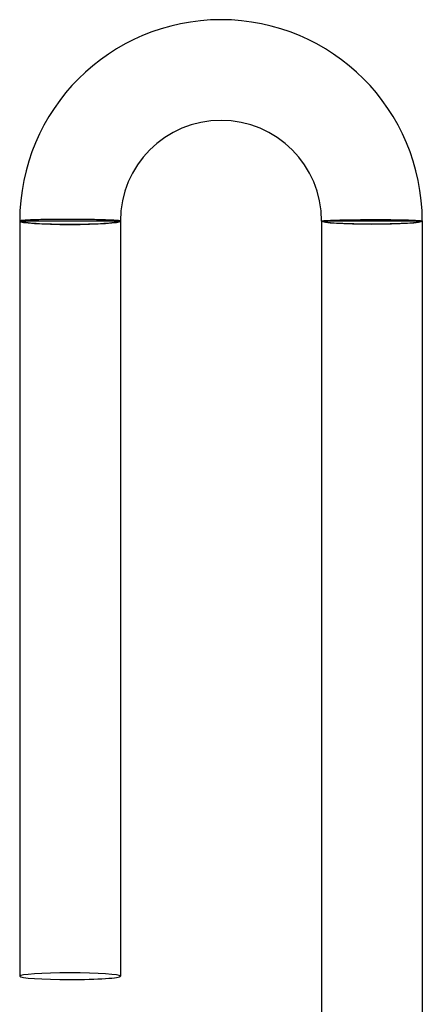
# Model space of a CAD drawing. Header units: millimetres. Extents: x -430 to 430, y -430 to 430.
# Tile 77 of 100: x -14 to 2, y 391 to 430. Entities that reach past the tile are written whole.
import ezdxf

# ---------------------------------------------------------------- set-up
doc = ezdxf.new("R2010")
doc.units = ezdxf.units.MM
doc.layers.add('HIDDEN', color=7, linetype='Continuous')
doc.layers.add('THICK', color=7, linetype='Continuous')

msp = doc.modelspace()

# ---------------------------------------------------------------- linework, layer by layer
at = {"layer": 'HIDDEN'}
for p, q in [((-12.563, 422.065), (-12.654, 422.065)), ((-12.471, 422.066), (-12.563, 422.065)), ((-12.378, 422.066), (-12.471, 422.066)), ((-12.284, 422.067), (-12.378, 422.066)), ((-12.19, 422.067), (-12.284, 422.067)), ((-12.095, 422.067), (-12.19, 422.067)), ((-12, 422.067), (-12.095, 422.067)), ((-11.908, 422.066), (-12, 422.067)), ((-11.815, 422.066), (-11.908, 422.066)), ((-11.723, 422.065), (-11.815, 422.066)), ((-11.632, 422.064), (-11.723, 422.065)), ((-13.998, 422.003), (-14, 422)), ((-13.991, 422.007), (-13.998, 422.003)), ((-13.98, 422.01), (-13.991, 422.007)), ((-13.964, 422.014), (-13.98, 422.01)), ((-13.944, 422.017), (-13.964, 422.014)), ((-13.919, 422.02), (-13.944, 422.017)), ((-13.89, 422.023), (-13.919, 422.02)), ((-13.857, 422.026), (-13.89, 422.023)), ((-13.819, 422.029), (-13.857, 422.026)), ((-13.778, 422.033), (-13.819, 422.029)), ((-13.732, 422.035), (-13.778, 422.033)), ((-13.682, 422.038), (-13.732, 422.035)), ((-13.629, 422.041), (-13.682, 422.038)), ((-13.572, 422.044), (-13.629, 422.041)), ((-13.512, 422.046), (-13.572, 422.044)), ((-13.448, 422.048), (-13.512, 422.046)), ((-13.38, 422.051), (-13.448, 422.048)), ((-13.31, 422.053), (-13.38, 422.051)), ((-13.236, 422.055), (-13.31, 422.053)), ((-13.16, 422.057), (-13.236, 422.055)), ((-13.081, 422.058), (-13.16, 422.057)), ((-13, 422.06), (-13.081, 422.058)), ((-12.916, 422.061), (-13, 422.06)), ((-12.831, 422.063), (-12.916, 422.061)), ((-12.743, 422.064), (-12.831, 422.063)), ((-12.654, 422.065), (-12.743, 422.064)), ((-11.542, 422.064), (-11.632, 422.064)), ((-11.453, 422.063), (-11.542, 422.064)), ((-11.365, 422.061), (-11.453, 422.063)), ((-11.278, 422.06), (-11.365, 422.061)), ((-11.192, 422.059), (-11.278, 422.06)), ((-11.109, 422.057), (-11.192, 422.059)), ((-11.027, 422.056), (-11.109, 422.057)), ((-10.947, 422.054), (-11.027, 422.056)), ((-10.87, 422.052), (-10.947, 422.054)), ((-10.795, 422.05), (-10.87, 422.052)), ((-10.722, 422.048), (-10.795, 422.05)), ((-10.653, 422.046), (-10.722, 422.048)), ((-10.586, 422.044), (-10.653, 422.046)), ((-10.522, 422.042), (-10.586, 422.044)), ((-10.461, 422.039), (-10.522, 422.042)), ((-10.404, 422.037), (-10.461, 422.039)), ((-10.35, 422.035), (-10.404, 422.037)), ((-10.3, 422.032), (-10.35, 422.035)), ((-10.253, 422.03), (-10.3, 422.032)), ((-10.21, 422.027), (-10.253, 422.03)), ((-10.171, 422.024), (-10.21, 422.027)), ((-10.135, 422.022), (-10.171, 422.024)), ((-10.104, 422.019), (-10.135, 422.022)), ((-10.076, 422.016), (-10.104, 422.019)), ((-10.053, 422.014), (-10.076, 422.016)), ((-10.034, 422.011), (-10.053, 422.014)), ((-10.019, 422.008), (-10.034, 422.011)), ((-10.009, 422.006), (-10.019, 422.008)), ((-10.002, 422.003), (-10.009, 422.006)), ((-10, 422), (-10.002, 422.003)), ((-2, 422), (-1.998, 422.002)), ((-1.998, 422.002), (-1.991, 422.005)), ((-1.991, 422.005), (-1.981, 422.007)), ((-1.981, 422.007), (-1.966, 422.01)), ((-1.966, 422.01), (-1.947, 422.012)), ((-1.947, 422.012), (-1.924, 422.015)), ((-1.924, 422.015), (-1.896, 422.017)), ((-1.896, 422.017), (-1.865, 422.019)), ((-1.865, 422.019), (-1.829, 422.022)), ((-1.829, 422.022), (-1.79, 422.024)), ((-1.79, 422.024), (-1.747, 422.026)), ((-1.747, 422.026), (-1.7, 422.028)), ((-1.7, 422.028), (-1.65, 422.031)), ((-1.65, 422.031), (-1.596, 422.033)), ((-1.596, 422.033), (-1.539, 422.035)), ((-1.539, 422.035), (-1.478, 422.037)), ((-1.478, 422.037), (-1.414, 422.039)), ((-1.414, 422.039), (-1.347, 422.041)), ((-1.347, 422.041), (-1.277, 422.043)), ((-1.277, 422.043), (-1.205, 422.044)), ((-1.205, 422.044), (-1.13, 422.046)), ((-1.13, 422.046), (-1.053, 422.048)), ((-1.053, 422.048), (-0.973, 422.049)), ((-0.973, 422.049), (-0.891, 422.051)), ((-0.891, 422.051), (-0.808, 422.052)), ((-0.808, 422.052), (-0.722, 422.053)), ((-0.722, 422.053), (-0.635, 422.054)), ((-0.635, 422.054), (-0.547, 422.055)), ((-0.547, 422.055), (-0.458, 422.056)), ((-0.458, 422.056), (-0.368, 422.057)), ((-0.368, 422.057), (-0.277, 422.058)), ((-0.277, 422.058), (-0.185, 422.058)), ((-0.185, 422.058), (-0.092, 422.058)), ((-0.092, 422.058), (0, 422.059)), ((0, 422.059), (0.095, 422.059)), ((0.095, 422.059), (0.19, 422.059)), ((0.19, 422.059), (0.284, 422.059)), ((0.284, 422.059), (0.378, 422.059)), ((0.378, 422.059), (0.471, 422.058)), ((0.471, 422.058), (0.563, 422.058)), ((0.563, 422.058), (0.654, 422.057)), ((0.654, 422.057), (0.743, 422.056)), ((0.743, 422.056), (0.831, 422.055)), ((0.831, 422.055), (0.916, 422.054)), ((0.916, 422.054), (1, 422.053)), ((1, 422.053), (1.081, 422.051)), ((1.081, 422.051), (1.16, 422.05)), ((1.16, 422.05), (1.236, 422.048)), ((1.236, 422.048), (1.31, 422.047)), ((1.31, 422.047), (1.38, 422.045)), ((1.38, 422.045), (1.447, 422.043)), ((1.447, 422.043), (1.511, 422.041)), ((1.511, 422.041), (1.572, 422.038)), ((1.572, 422.038), (1.629, 422.036)), ((1.629, 422.036), (1.682, 422.034)), ((1.682, 422.034), (1.732, 422.031)), ((1.732, 422.031), (1.777, 422.029)), ((1.777, 422.029), (1.819, 422.026)), ((1.819, 422.026), (1.857, 422.023)), ((1.857, 422.023), (1.89, 422.021)), ((1.89, 422.021), (1.919, 422.018)), ((1.919, 422.018), (1.944, 422.015)), ((1.944, 422.015), (1.964, 422.012)), ((1.964, 422.012), (1.98, 422.009)), ((1.98, 422.009), (1.991, 422.006)), ((1.991, 422.006), (1.998, 422.003)), ((1.998, 422.003), (2, 422))]:
    msp.add_line(p, q, dxfattribs=at)
for start_param, end_param in [(-1.570796, 0), (3.141593, 4.712389)]:
    msp.add_ellipse((-12, 392), major_axis=(-2, 0), ratio=0.066519, start_param=start_param, end_param=end_param, dxfattribs=at)
at = {"layer": 'THICK'}
for p, q in [((-10, 422), (-14, 422)), ((-14, 422), (-14, 392)), ((-10, 422), (-10, 392)), ((2, 422), (-2, 422)), ((-2, 422), (-2, 389.991)), ((2, 422), (2, 389.991))]:
    msp.add_line(p, q, dxfattribs=at)
for radius in [8, 4]:
    msp.add_arc((-6, 422), radius, 0, 180, dxfattribs=at)
for centre, major_axis, ratio, start_param, end_param in [((-12, 422), (2, 0), 0.066519, 3.141593, 4.712389), ((-12, 422), (1.9, 0), 0.066519, 3.141593, 6.283185), ((-12, 422), (2, 0), 0.066519, -1.570796, 0), ((0, 422), (2, 0), 0.058722, 3.141593, 4.712389), ((0, 422), (-1.9, 0), 0.058722, 0, 3.141593), ((0, 422), (2, 0), 0.058722, -1.570796, 0), ((-12, 392), (-2, 0), 0.066519, 0, 1.570796), ((-12, 392), (-2, 0), 0.066519, 1.570796, 3.141593)]:
    msp.add_ellipse(centre, major_axis=major_axis, ratio=ratio, start_param=start_param, end_param=end_param, dxfattribs=at)

doc.saveas('drawing.dxf')
